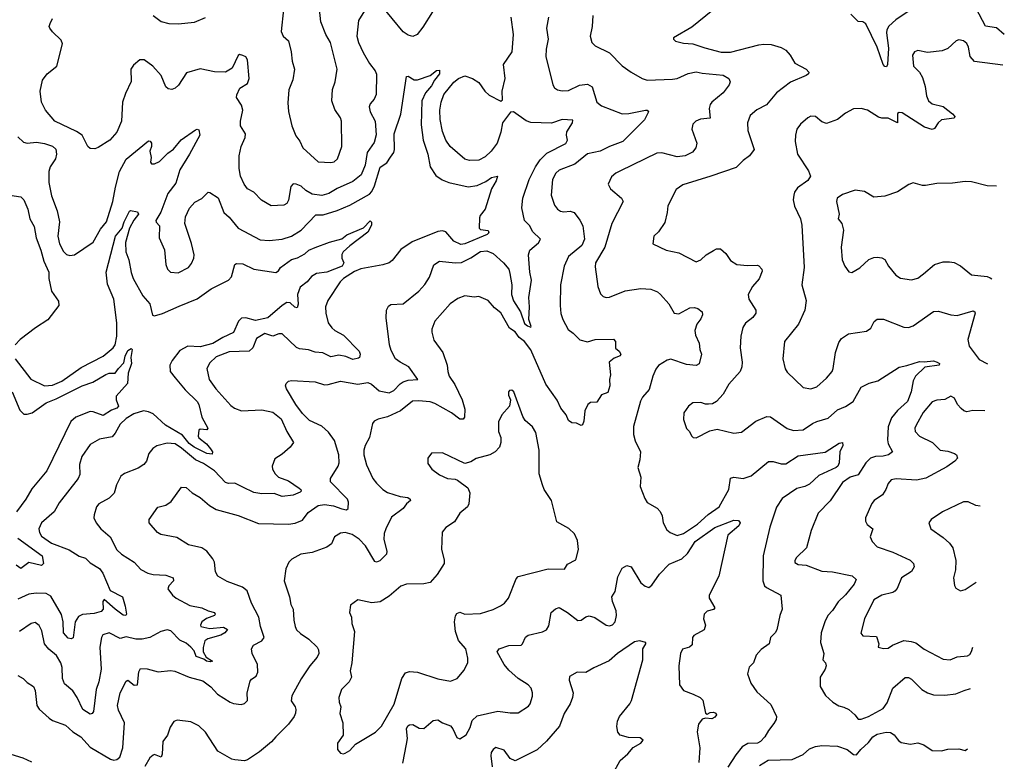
# Model space of a CAD drawing. Extents: x 2057697 to 2160550, y 827490 to 1016834.
# Tile 90 of 256: x 2128217 to 2134474, y 843360 to 848069. Entities that reach past the tile are written whole.
import ezdxf

# ---------------------------------------------------------------- set-up
doc = ezdxf.new("R2010")
doc.units = 0

msp = doc.modelspace()

# ---------------------------------------------------------------- linework, layer by layer
at = {"layer": '0CON20XD'}
for points in [[(2130902.1, 848217.9), (2130778, 848022), (2130742, 847975), (2130715, 847962.9), (2130685, 847970), (2130655, 847992.9), (2130515, 848162.5)], [(2129894.3, 848135), (2129879.2, 847995), (2129892, 847965), (2129925.7, 847935.7), (2129942.5, 847865), (2129948.5, 847805), (2129964.3, 847755), (2129952.4, 847687.6), (2129926.8, 847623.2), (2129921.4, 847541.4), (2129925.5, 847485.5), (2129946, 847395), (2129972.3, 847332.3), (2129998.3, 847298.3), (2130017.5, 847255), (2130115, 847165.8), (2130195, 847161.4), (2130215, 847166.9), (2130236.7, 847185), (2130263.5, 847265), (2130262.7, 847425), (2130255.9, 847445.9), (2130219.3, 847499.3), (2130200, 847555), (2130204.5, 847625.5), (2130221.4, 847675), (2130235.6, 847755.6), (2130193.3, 847925), (2130162.7, 847975), (2130131.5, 848055), (2130120, 848155)], [(2132666.7, 848165), (2132488.8, 848021.2), (2132372.5, 847955), (2132372.5, 847945), (2132385, 847933.8), (2132435, 847920), (2132495, 847916.2), (2132570.5, 847889.6), (2132675, 847863.1), (2132735, 847862.5), (2132915, 847908.9), (2132945, 847914.3), (2132991.7, 847911.7), (2133055, 847892.5), (2133085, 847876), (2133113.8, 847845), (2133143, 847793), (2133215.5, 847755.5), (2133231.2, 847735), (2133228.8, 847725), (2133215.5, 847714.6), (2133115, 847672.1), (2133025.6, 847605), (2132962, 847528), (2132902.2, 847497.8), (2132858.3, 847461.7), (2132841.9, 847415), (2132843.6, 847366.4), (2132884.4, 847245), (2132855.4, 847204.6), (2132814.5, 847175.5), (2132770.3, 847129.7), (2132610, 847075), (2132430.3, 847019.7), (2132389.7, 846990.3), (2132335, 846887.5), (2132332.5, 846845), (2132317.6, 846782.4), (2132277.3, 846722.7), (2132247.5, 846695), (2132240, 846645), (2132325, 846606), (2132405, 846588), (2132515, 846531.2), (2132545, 846544), (2132578.8, 846575), (2132625, 846604), (2132645.9, 846614.1), (2132670, 846615), (2132704, 846585), (2132735, 846540), (2132774.6, 846514.6), (2132841.2, 846508.8), (2132905, 846511.2), (2132915, 846506.7), (2132933.8, 846485), (2132935, 846472.5), (2132915.7, 846424.3), (2132874, 846375), (2132845.8, 846324.2), (2132850, 846295), (2132894.2, 846225), (2132894.3, 846205), (2132875, 846178.6), (2132828.9, 846141.1), (2132811.4, 846115), (2132800, 846060), (2132795.7, 845985), (2132808.1, 845895), (2132806.7, 845865), (2132795, 845834.2), (2132724.4, 845755), (2132688, 845692), (2132645, 845644.3), (2132619.3, 845630.7), (2132595, 845626.9), (2132575, 845627.1), (2132545, 845639.2), (2132495, 845636.2), (2132466.7, 845615), (2132438.3, 845571.7), (2132435, 845530), (2132453.9, 845473.9), (2132472.5, 845455), (2132486.4, 845426.4), (2132496.4, 845416.4), (2132515, 845413.3), (2132602.1, 845457.9), (2132650.3, 845469.7), (2132755, 845444.3), (2132805, 845450), (2132895, 845520), (2132965, 845550), (2132987.9, 845547.9), (2133095, 845473.1), (2133135, 845460.5), (2133195, 845463.8), (2133254.8, 845505.3), (2133282.6, 845517.4), (2133355, 845539.6), (2133415, 845592.3), (2133465, 845613.2), (2133514.5, 845645), (2133565, 845736.2), (2133615, 845760.8), (2133669.2, 845775), (2133805, 845863.1), (2133855, 845872.5), (2133935, 845898.9), (2133965, 845895.8), (2134025, 845902.5), (2134046.7, 845895), (2134061.2, 845885), (2134060, 845875), (2133968.3, 845861.7), (2133910.6, 845805), (2133894, 845776), (2133883.1, 845705), (2133858.9, 845645), (2133795, 845588.5), (2133758.1, 845541.9), (2133736.8, 845483.2), (2133731.6, 845401.6), (2133735.5, 845375), (2133762.5, 845325), (2133738.8, 845305), (2133705, 845297.2), (2133655, 845295.3), (2133624.2, 845285.8), (2133594.8, 845255.2), (2133545, 845180), (2133494, 845164), (2133445, 845130.8), (2133366.8, 845013.2), (2133291.1, 844935), (2133246.7, 844825), (2133217.5, 844715), (2133154.2, 844655), (2133143.8, 844635), (2133142.9, 844622.9), (2133165, 844610.5), (2133215.4, 844605.4), (2133315, 844568.2), (2133382.1, 844562.1), (2133506.8, 844536.8), (2133532, 844515), (2133520.6, 844485), (2133463.9, 844416.1), (2133418, 844372), (2133382.2, 844317.8), (2133351.9, 844285), (2133332.5, 844245), (2133311.1, 844175), (2133305.6, 844115), (2133326.9, 844045), (2133320, 844005), (2133338, 843985), (2133342, 843965), (2133336, 843945), (2133303.8, 843895), (2133304, 843835), (2133338.3, 843778.3), (2133384.4, 843734.4), (2133422.4, 843712.4), (2133455, 843704), (2133485, 843688), (2133524, 843655), (2133545, 843627.5), (2133565, 843628.1), (2133611.2, 843645), (2133704, 843696), (2133729.3, 843730.7), (2133766, 843824), (2133845, 843892.5), (2133865, 843892.5), (2133885, 843882), (2133950.8, 843815), (2133985, 843794.5), (2134025, 843782.5), (2134095, 843780.6), (2134165, 843787.5), (2134219.8, 843810.2), (2134259.9, 843822.5)], [(2134473.9, 847976), (2134425, 848016.7), (2134355, 848028.6), (2134295, 848140.6)], [(2128205, 843903.8), (2128240, 843885), (2128265, 843860), (2128305.8, 843835.8), (2128315, 843810), (2128326.7, 843715), (2128341.7, 843691.7), (2128403.8, 843633.8), (2128425, 843619.4), (2128508.8, 843588.8), (2128555, 843547.8), (2128605, 843515.5), (2128665, 843448.5), (2128795, 843373.1), (2128815, 843367.1), (2128835, 843370.6), (2128854.5, 843385.5), (2128872.5, 843445), (2128882.5, 843605), (2128844.4, 843685), (2128838.9, 843715), (2128856.3, 843793.7), (2128895, 843868.8), (2128905, 843875.7), (2128945, 843843.1), (2128965, 843846.2), (2128975, 843927.5), (2128985, 843948.8), (2129027.7, 843947.7), (2129097.7, 843927.7), (2129175, 843935.8), (2129202.4, 843932.4), (2129293.3, 843893.3), (2129380.2, 843870.2), (2129431.7, 843831.7), (2129475, 843786.9), (2129555, 843735.8), (2129575, 843726), (2129625, 843720.8), (2129645, 843727.1), (2129664.2, 843745), (2129662.9, 843795), (2129681.5, 843868.5), (2129689.6, 843880.4), (2129720.3, 843899.7), (2129731.4, 843925), (2129728.6, 843975), (2129693.8, 844043.8), (2129689.4, 844075), (2129702.6, 844097.4), (2129755, 844125.7), (2129770.6, 844145), (2129747.7, 844215), (2129736.9, 844275), (2129690, 844365), (2129662.2, 844442.2), (2129633.8, 844465), (2129535, 844501.9), (2129475.6, 844535.6), (2129462.1, 844562.1), (2129454.4, 844625), (2129445.4, 844645.4), (2129406, 844695), (2129375, 844715.6), (2129290, 844735), (2129215, 844782), (2129115, 844799.4), (2129093.7, 844813.7), (2129039.2, 844875), (2129040, 844895), (2129095, 844974), (2129145, 844985.5), (2129180.9, 845009.1), (2129245, 845100), (2129275, 845098.8), (2129313.8, 845065), (2129365, 845034), (2129423.9, 844983.9), (2129465, 844958.1), (2129605, 844920), (2129735, 844869.2), (2129925, 844866.2), (2129968.8, 844871.2), (2130015, 844891.4), (2130050.6, 844939.4), (2130115, 844984.7), (2130155, 844990.9), (2130211.8, 844981.8), (2130265, 844962), (2130295, 844957.5), (2130304.2, 844965.8), (2130307.5, 845005), (2130300.8, 845025), (2130192.9, 845135), (2130192.9, 845155), (2130241.2, 845235), (2130247.5, 845255), (2130246.2, 845306.2), (2130217.6, 845397.6), (2130179.5, 845449.5), (2130137.6, 845487.6), (2130059.2, 845525), (2130015, 845567.5), (2129972.2, 845625), (2129912.5, 845725), (2129906.2, 845745), (2129910.5, 845759.6), (2129925, 845773.3), (2129945, 845777.5), (2130095, 845768.6), (2130155, 845751.4), (2130177.6, 845752.4), (2130255, 845774.5), (2130365, 845753.8), (2130430, 845765), (2130452.9, 845755), (2130502.4, 845712.4), (2130565, 845700), (2130595, 845714.1), (2130635, 845757.1), (2130655, 845770.4), (2130685, 845780.4), (2130748, 845785), (2130690.8, 845865), (2130634.3, 845894.3), (2130606.4, 845916.4), (2130578.1, 845968.1), (2130566.5, 846005), (2130545.6, 846175), (2130549.2, 846225), (2130560.3, 846249.7), (2130575, 846260), (2130655, 846265.7), (2130754.6, 846345.4), (2130791.7, 846388.3), (2130820.8, 846435), (2130848.3, 846511.7), (2130884.3, 846535.7), (2130984.7, 846524.7), (2131025, 846528), (2131083.5, 846556.5), (2131145, 846596.2), (2131185, 846602.3), (2131225, 846584.6), (2131291.3, 846525), (2131324.7, 846485), (2131331.7, 846458.3), (2131344.7, 846385), (2131343.3, 846325), (2131355, 846284.3), (2131399.6, 846215), (2131425, 846140.8), (2131445, 846124.6), (2131465, 846117.5), (2131468.3, 846121.7), (2131452.9, 846165), (2131457.1, 846245), (2131451.9, 846305), (2131470.3, 846415), (2131458.9, 846465), (2131450.4, 846575), (2131460, 846605), (2131515, 846653.1), (2131525.8, 846675), (2131475.7, 846725), (2131459.8, 846759.8), (2131424.2, 846795), (2131407.1, 846875), (2131414.3, 846935), (2131454.4, 847055), (2131494.6, 847135), (2131525, 847179.5), (2131568, 847222), (2131688, 847282), (2131697.9, 847305), (2131691.1, 847335), (2131693.8, 847356.2), (2131729.2, 847415), (2131731.7, 847431.7), (2131665, 847434.5), (2131597.4, 847412.6), (2131465, 847415.8), (2131435, 847428), (2131355, 847483.3), (2131337, 847483), (2131286.2, 847415), (2131275.7, 847354.3), (2131251.4, 847285), (2131214.3, 847235), (2131175, 847197.5), (2131135, 847177.5), (2131075, 847175.5), (2131045, 847184.3), (2130952.5, 847265), (2130925.6, 847305), (2130905, 847360), (2130888.8, 847435), (2130886.2, 847495), (2130894.6, 847545), (2130912.5, 847595), (2130975, 847673.1), (2131005, 847696.2), (2131045, 847713.6), (2131095, 847696.7), (2131135, 847670), (2131172, 847615), (2131199.7, 847589.7), (2131275, 847552.5), (2131285, 847560), (2131283.3, 847615), (2131301.2, 847695), (2131292.5, 847785), (2131346.9, 847865), (2131355.5, 847974.5), (2131339.6, 848085)], [(2130408.8, 848125), (2130370.6, 848065), (2130360.6, 847965), (2130370.4, 847925), (2130400.5, 847860.5), (2130441, 847791), (2130476.2, 847745), (2130485, 847722.5), (2130483.1, 847595), (2130470, 847565), (2130444.4, 847535), (2130438.5, 847515), (2130444.6, 847485), (2130476.9, 847425), (2130482.4, 847337.6), (2130470.2, 847289.8), (2130424.8, 847225.2), (2130411.6, 847145), (2130386.3, 847083.7), (2130335, 847041.2), (2130235, 846997.5), (2130182.5, 846965), (2130137.1, 846952.9), (2130075, 846960.9), (2130035, 846984.6), (2130005, 847012.7), (2129975, 847025.6), (2129955, 847026.9), (2129939.5, 847010.5), (2129925, 846922.5), (2129915, 846902), (2129895, 846891.9), (2129815, 846887.5), (2129753.4, 846923.4), (2129705, 846974), (2129665, 846995.8), (2129642.9, 847025), (2129620.6, 847075), (2129612.2, 847125), (2129611.9, 847205), (2129625.6, 847265), (2129649.7, 847320.3), (2129652, 847345), (2129620.8, 847395), (2129620.6, 847425), (2129634.4, 847495), (2129626.3, 847526.3), (2129594.2, 847574.2), (2129597.9, 847592.1), (2129616.5, 847635), (2129664.3, 847665), (2129676.5, 847695), (2129665.4, 847815.4), (2129653.4, 847833.4), (2129635, 847842.9), (2129615, 847848), (2129605, 847842), (2129568.1, 847761.9), (2129525, 847735.7), (2129455, 847737.1), (2129365, 847757.5), (2129278, 847732), (2129225.6, 847654.4), (2129205, 847633.8), (2129185, 847626.2), (2129160.5, 847630.4), (2129145, 847643.3), (2129115.5, 847715.5), (2129064.2, 847774.2), (2129007.5, 847815), (2128980, 847815), (2128940, 847780), (2128924, 847755), (2128925.8, 847675.8), (2128889.5, 847600.5), (2128870.4, 847545), (2128863.5, 847425), (2128835.5, 847355), (2128790.8, 847305), (2128715, 847256.7), (2128695, 847250), (2128665, 847251.2), (2128651.2, 847265), (2128614.2, 847335), (2128578.6, 847358.6), (2128440.8, 847425), (2128381.4, 847495), (2128355.7, 847545), (2128346.5, 847615), (2128362.2, 847685), (2128391.1, 847725), (2128453.5, 847775), (2128490, 847915), (2128480.2, 847940.2), (2128425, 847991.2), (2128408.8, 848015), (2128403.8, 848025), (2128410, 848045), (2128425, 848077.5)], [(2129065.7, 848095.7), (2129117.3, 848057.3), (2129165, 848044.3), (2129225, 848042.5), (2129327.4, 848052.6), (2129397, 848083)], [(2131576.7, 848085), (2131564.4, 848015), (2131575.5, 847945), (2131562.4, 847882.4), (2131560.8, 847835), (2131604.3, 847655), (2131615.8, 847635.8), (2131634.4, 847624.4), (2131665, 847617.5), (2131705, 847620), (2131775, 847653.3), (2131825, 847659.2), (2131855, 847643.8), (2131884.4, 847545), (2131915, 847521.5), (2132045, 847471.2), (2132087.5, 847472.5), (2132194.4, 847495.5), (2132205, 847494), (2132213.9, 847483.9), (2132187.6, 847432.4), (2132049.5, 847295), (2131965, 847264), (2131905.6, 847234.4), (2131825, 847217.9), (2131745, 847151.5), (2131645.3, 847114.7), (2131625, 847094.4), (2131602.5, 847055), (2131594.6, 846955), (2131615, 846892.5), (2131635, 846865.6), (2131652.9, 846852.9), (2131675, 846848.2), (2131715, 846853.1), (2131741.2, 846845), (2131777, 846797), (2131795, 846760), (2131805.7, 846675), (2131789.2, 846635), (2131705.3, 846564.6), (2131676.6, 846503.4), (2131654.4, 846385), (2131651.4, 846255), (2131655.9, 846204.1)], [(2131860, 848095), (2131855.8, 848025), (2131842, 847965), (2131853.8, 847925), (2131875, 847904), (2131965, 847859.5), (2132046.6, 847776.6), (2132103, 847737), (2132173.8, 847695), (2132205, 847684.5), (2132365, 847690.7), (2132395, 847696.8), (2132465, 847728.4), (2132515, 847737.8), (2132555, 847728.8), (2132687.5, 847717.5), (2132724, 847695), (2132731.1, 847675), (2132725.4, 847654.6), (2132686.9, 847605), (2132615, 847545.8), (2132605, 847531.2), (2132598.1, 847505), (2132605.5, 847444.5), (2132542.8, 847437.2), (2132513.3, 847425), (2132494.3, 847405.7), (2132489.2, 847375), (2132520.8, 847285), (2132512.9, 847255), (2132492.4, 847227.6), (2132445, 847204.5), (2132395, 847199.1), (2132296.8, 847223.2), (2132265, 847221.1), (2132035, 847110), (2132005, 847095.7), (2131977.9, 847072.1), (2131956.2, 847025), (2131972, 846995), (2132042, 846935), (2132052, 846915), (2131979.1, 846775), (2131935.3, 846625), (2131876.9, 846525), (2131875, 846500), (2131891.1, 846375), (2131908.7, 846328.7), (2131925, 846312), (2131945, 846304.3), (2131965, 846306.7), (2132065, 846347.7), (2132165, 846362.9), (2132227.6, 846357.6), (2132270.6, 846340.6), (2132290, 846325), (2132342.2, 846265), (2132376.2, 846205), (2132405, 846200.6), (2132475, 846238.6), (2132505, 846242), (2132527.5, 846235), (2132553.3, 846215), (2132556.7, 846195), (2132545, 846170), (2132520, 846135), (2132508, 846095), (2132512, 846065), (2132535.8, 846015), (2132539.2, 845975), (2132550, 845945), (2132535.5, 845884.5), (2132515, 845873.1), (2132455, 845880.5), (2132355, 845912.5), (2132332.6, 845907.4), (2132277.4, 845872.6), (2132259.7, 845850.3), (2132240, 845805), (2132218.3, 845721.7), (2132175, 845672), (2132162.2, 845647.8), (2132117.8, 845485), (2132118.1, 845435), (2132128.1, 845395), (2132161.2, 845325), (2132157.1, 845275), (2132144.3, 845225), (2132164.3, 845165), (2132160, 845105), (2132189.1, 845029.1), (2132205, 845002.5), (2132268, 844968), (2132286.8, 844946.8), (2132299.1, 844919.1), (2132305.8, 844875), (2132329.7, 844829.7), (2132351.7, 844811.7), (2132394.3, 844794.3), (2132435, 844806.5), (2132525, 844866), (2132592.5, 844927.5), (2132661.8, 844975), (2132723.8, 845085), (2132735, 845158), (2132755, 845164.5), (2132815, 845156.2), (2132865, 845172.7), (2132975, 845263.1), (2133005, 845264.5), (2133055, 845247.9), (2133085, 845248.2), (2133165, 845299.4), (2133335, 845322), (2133425, 845380.8), (2133445, 845383.3), (2133446.9, 845365), (2133428.1, 845325), (2133425.4, 845255), (2133416.9, 845235), (2133405, 845224.7), (2133294.7, 845175.3), (2133235, 845120.6), (2133206, 845104), (2133155, 845091.8), (2133061.4, 845028.6), (2133027, 844973), (2132984, 844846), (2132941.1, 844665), (2132938.6, 844505), (2132950.8, 844475), (2132962.6, 844462.6), (2133053.3, 844415), (2133063.3, 844325), (2133047.5, 844285), (2133027.5, 844195), (2133017.5, 844175), (2132987.5, 844145), (2132980, 844105), (2132929.8, 844070.2), (2132896.2, 844033.8), (2132880.8, 843985), (2132852.1, 843957.9), (2132842, 843915), (2132864, 843855), (2132901.7, 843801.7), (2132990.3, 843720.3), (2133026.9, 843645), (2133024.4, 843625), (2133009.6, 843600.4), (2132974.5, 843555.5), (2132952.9, 843515), (2132925, 843485.8), (2132905, 843475.7), (2132845, 843472.5), (2132808.6, 843451.4), (2132768.3, 843401.7), (2132717.3, 843322.7)], [(2133875, 848129.5), (2133785, 848068.5), (2133741.2, 848028.8), (2133727.6, 848005), (2133724.8, 847985.2), (2133737.4, 847887.4), (2133732.5, 847785), (2133725, 847770), (2133715, 847771.2), (2133704.4, 847785), (2133665.3, 847895), (2133595, 848043.8), (2133575, 848055.8), (2133545, 848058.8), (2133498.6, 848105)], [(2134463.8, 847779.7), (2134285, 847804.3), (2134256.9, 847835), (2134246.9, 847895), (2134235, 847918.8), (2134215, 847936), (2134185, 847942), (2134168.8, 847935), (2134115, 847887.1), (2134079.3, 847870.7), (2133985, 847861.4), (2133925, 847873.3), (2133904.1, 847865.9), (2133891.2, 847845), (2133897.1, 847775), (2133934.4, 847735), (2133955, 847701.2), (2133971.8, 847645), (2133979.2, 847585), (2133992.1, 847555), (2134015, 847533.9), (2134085, 847517.5), (2134145, 847472), (2134158.8, 847455), (2134155.8, 847444.2), (2134075, 847433.5), (2134052.7, 847415), (2134030.9, 847379.1), (2134015, 847371.1), (2133967.2, 847387.2), (2133825, 847478.1), (2133805, 847480), (2133796.1, 847473.9), (2133795, 847413.3), (2133735, 847443.8), (2133695, 847443.8), (2133675, 847450), (2133604.4, 847494.5), (2133565, 847505.8), (2133515, 847504), (2133465, 847475.8), (2133413.8, 847436.2), (2133345, 847409.2), (2133315, 847420), (2133275, 847453.8), (2133245, 847456.2), (2133225, 847446.2), (2133178.8, 847405), (2133156.2, 847375), (2133146.1, 847336.1), (2133144.2, 847295.8), (2133160.8, 847215), (2133230.3, 847110.3), (2133241.4, 847075), (2133225, 847048.6), (2133159.2, 847000.8), (2133141.4, 846975), (2133135.6, 846954.4), (2133132.9, 846925), (2133140.6, 846885), (2133178.5, 846805), (2133186.9, 846765), (2133203.1, 846495), (2133187.5, 846385), (2133215.7, 846285), (2133205.8, 846224.2), (2133166, 846135), (2133077.1, 846025), (2133065.8, 845915.8), (2133081.3, 845851.3), (2133095, 845830), (2133195, 845734.2), (2133245, 845725.6), (2133282, 845738), (2133345, 845791.9), (2133379.2, 845835), (2133387.1, 845855), (2133400.4, 845955), (2133421.4, 846018.6), (2133440, 846045), (2133483.3, 846075), (2133599.1, 846090.9), (2133625, 846111.2), (2133647.4, 846152.6), (2133665, 846167.5), (2133707, 846167), (2133835, 846116), (2133865, 846114), (2133895, 846124.2), (2134025, 846216.9), (2134055, 846217.5), (2134134.5, 846194.5), (2134175, 846190.9), (2134275, 846220), (2134285.8, 846215), (2134289.4, 846205), (2134242, 846038), (2134250.5, 845995), (2134315, 845910.6), (2134366.1, 845882.8)], [(2128205.7, 847325), (2128240.6, 847290.6), (2128265, 847284.5), (2128325, 847291.5), (2128375, 847282.5), (2128425, 847265.5), (2128446.9, 847246.9), (2128450.5, 847215), (2128445.7, 847185.7), (2128411.2, 847135), (2128403.1, 847105), (2128403.1, 847035), (2128419.8, 846949.8), (2128455.9, 846855.9), (2128470, 846785), (2128460.5, 846695), (2128471.1, 846645), (2128496.8, 846596.8), (2128515, 846578.8), (2128535, 846571.2), (2128565, 846576.2), (2128684.5, 846655.5), (2128731.2, 846738.8), (2128769.6, 846785), (2128810, 846915), (2128825.4, 847005), (2128852.3, 847105), (2128895, 847184.5), (2129035, 847300), (2129047.3, 847297.3), (2129055.7, 847285), (2129055.6, 847265), (2129044.4, 847235), (2129051.9, 847195), (2129048, 847165), (2129055, 847153.8), (2129075, 847153.8), (2129105, 847169.4), (2129159, 847221), (2129195, 847246.1), (2129244.1, 847305.9), (2129335, 847368.8), (2129345, 847373.8), (2129355, 847370), (2129362, 847335), (2129297.2, 847215), (2129234.1, 847115.9), (2129208.5, 847031.5), (2129158.4, 846965), (2129113.3, 846846.7), (2129082, 846795), (2129084.2, 846784.2), (2129105, 846760), (2129102.9, 846685), (2129137, 846607), (2129146, 846515), (2129156.2, 846485), (2129175, 846466.2), (2129225, 846461.4), (2129289.2, 846495), (2129309.3, 846520.7), (2129324.3, 846555), (2129326.9, 846575), (2129308.3, 846648.3), (2129265.7, 846775), (2129271.7, 846818.3), (2129296.7, 846873.3), (2129329.7, 846910.3), (2129375, 846933.8), (2129415, 846973.3), (2129425, 846972), (2129477.9, 846937.9), (2129514.4, 846845), (2129549.4, 846815), (2129606, 846746), (2129745, 846672.2), (2129803.6, 846666.4), (2129884.5, 846674.5), (2129945.3, 846694.7), (2130005, 846732.1), (2130100.2, 846829.8), (2130145, 846829.7), (2130235, 846857.1), (2130315, 846891.5), (2130439.7, 846960.3), (2130455, 846978.5), (2130471.6, 847015), (2130507.5, 847132.5), (2130550.5, 847159.5), (2130574.5, 847195.5), (2130594, 847225), (2130599.3, 847245), (2130597.3, 847345), (2130639.7, 847470.3), (2130675, 847707.5), (2130685, 847710.8), (2130725, 847688), (2130745, 847687.5), (2130825, 847715.8), (2130865, 847746.9), (2130885, 847748), (2130884.4, 847725), (2130852.9, 847685), (2130835, 847649.2), (2130795.6, 847604.4), (2130772.1, 847555), (2130768.5, 847401.5), (2130780.9, 847305), (2130810.3, 847215), (2130826.4, 847135), (2130860.7, 847080.7), (2130902.3, 847052.3), (2130943.8, 847035), (2131067.4, 847007.4), (2131125, 847016.2), (2131178.9, 847041.1), (2131215, 847067.2), (2131252.5, 847075), (2131244.4, 847045), (2131214.6, 846995.4), (2131174.2, 846865), (2131142.9, 846825), (2131138.7, 846811.3), (2131136.2, 846745), (2131145.9, 846735.9), (2131195, 846730), (2131199.2, 846715), (2131187.1, 846705), (2131045, 846645.3), (2131021.1, 846641.1), (2130975, 846661.9), (2130925, 846721.4), (2130905, 846728.1), (2130875, 846724.4), (2130710.8, 846659.2), (2130639.7, 846610.3), (2130585, 846540.8), (2130565, 846524.5), (2130525, 846512), (2130385, 846487.3), (2130345, 846470.3), (2130275, 846426), (2130254.7, 846405.3), (2130174.6, 846285.4), (2130160.5, 846245), (2130162.7, 846205), (2130178.5, 846145), (2130201.7, 846111.7), (2130219.2, 846095), (2130275.3, 846065.4), (2130373.8, 845965), (2130381.2, 845945), (2130376.7, 845925), (2130369.7, 845920.3), (2130335, 845911.2), (2130290.2, 845930.2), (2130245, 845938.3), (2130195, 845929.1), (2130143.8, 845953.8), (2130095, 845958.5), (2130053.4, 845973.4), (2129995, 845978.6), (2129976.6, 845986.6), (2129885, 846074.2), (2129865, 846074.4), (2129825, 846060.4), (2129775, 846076.5), (2129722.9, 846045), (2129698.8, 845985), (2129675, 845965.3), (2129549.1, 845960.9), (2129465, 845928.7), (2129425, 845890.6), (2129406.2, 845855), (2129422.1, 845785), (2129464.7, 845724.7), (2129558.8, 845618.8), (2129582.3, 845602.3), (2129626.4, 845586.4), (2129755, 845592.3), (2129826.7, 845576.7), (2129878.5, 845535), (2129914.2, 845454.2), (2129957.5, 845385), (2129936.2, 845355), (2129885, 845310), (2129839.5, 845280.4), (2129821.2, 845235), (2129823.8, 845215), (2129840.8, 845185), (2129862, 845165), (2129925, 845141.5), (2129993.1, 845095), (2130003.1, 845085), (2130005.6, 845075), (2130000.4, 845069.6), (2129955, 845048.9), (2129885, 845041.6), (2129835, 845059.7), (2129755, 845057.5), (2129705, 845066.6), (2129635, 845100.6), (2129585, 845126), (2129545, 845124.1), (2129525, 845130.8), (2129455, 845205.3), (2129385, 845250), (2129333.6, 845273.6), (2129245, 845348.8), (2129205, 845375.4), (2129155, 845381.1), (2129087.9, 845362.1), (2129063.4, 845346.6), (2129037.5, 845315), (2129024.2, 845265), (2129006.4, 845243.6), (2128969.5, 845220.5), (2128882.7, 845187.3), (2128859.7, 845170.3), (2128832.2, 845115), (2128818.1, 845061.9), (2128785, 845031.4), (2128720.8, 844995), (2128705.8, 844975), (2128690, 844925), (2128689.2, 844905), (2128703.4, 844873.4), (2128732.9, 844835), (2128793.1, 844785), (2128835, 844702.5), (2128864.7, 844674.6), (2128945.4, 844625.4), (2128987.6, 844577.6), (2129031.2, 844555), (2129065.4, 844545.4), (2129145, 844541.5), (2129192, 844525), (2129195.7, 844505), (2129165, 844473.8), (2129158, 844455), (2129187.5, 844415), (2129210.8, 844395), (2129299.4, 844349.4), (2129374, 844334), (2129415, 844314.5), (2129456, 844305), (2129459.2, 844295), (2129454.2, 844285), (2129404.1, 844265.9), (2129374.4, 844245), (2129365.6, 844225), (2129369.4, 844215), (2129425, 844204.1), (2129511.8, 844211.8), (2129537.8, 844197.8), (2129520, 844175), (2129495, 844160.5), (2129413.4, 844136.5), (2129394.7, 844125), (2129382.5, 844082.5), (2129383.2, 844055), (2129401.9, 844022), (2129443.3, 843995), (2129427.8, 843992.2), (2129405, 843994.7), (2129387.6, 844007.7), (2129339.4, 844025), (2129325, 844061.4), (2129305, 844085.5), (2129275, 844109.4), (2129235, 844129.4), (2129178.5, 844188.5), (2129154.6, 844195.4), (2129115, 844183.8), (2129045, 844145.8), (2128994.8, 844134.8), (2128956, 844136), (2128895, 844149.6), (2128855, 844140), (2128785, 844175.4), (2128745, 844162), (2128736.7, 844145), (2128726.4, 844083.6), (2128734.6, 843945), (2128719.3, 843865), (2128702.5, 843815), (2128685.6, 843675), (2128677.4, 843662.6), (2128665, 843659.2), (2128619.2, 843689.2), (2128583.6, 843765), (2128555, 843807.1), (2128502, 843852), (2128489.2, 843885), (2128487.3, 843955), (2128478.5, 843985), (2128451.9, 844031.9), (2128402.6, 844072.6), (2128376, 844106), (2128358.2, 844188.2), (2128342.1, 844222.1), (2128315, 844242), (2128291.2, 844235), (2128216.7, 844185)], [(2134424.2, 847011.7), (2134365, 847014.2), (2134265, 847038.6), (2134225, 847042), (2134145, 847030.8), (2134045, 847028), (2133974.1, 847015.9), (2133955, 847015.8), (2133895, 847034), (2133867.3, 847022.7), (2133794.3, 846975.7), (2133715, 846948), (2133645, 846943.3), (2133585, 846978.8), (2133526.1, 846986.1), (2133445, 846960), (2133412.5, 846935), (2133406.7, 846915), (2133424.2, 846835), (2133418.1, 846805), (2133442, 846775), (2133451.7, 846731.7), (2133438, 846625), (2133443.8, 846545), (2133460, 846505), (2133485, 846467.5), (2133505, 846463.3), (2133555, 846493.3), (2133613.4, 846546.6), (2133645, 846560), (2133665, 846561.1), (2133695, 846557.5), (2133715.6, 846545.5), (2133738.8, 846505), (2133785, 846447.5), (2133815, 846428.8), (2133885, 846418), (2133925, 846428), (2133961.2, 846455), (2134031.2, 846515), (2134085, 846531.1), (2134125, 846532.2), (2134155, 846526.7), (2134195, 846507.1), (2134265, 846448), (2134365, 846438.9), (2134385, 846430.5), (2134393.9, 846422.6)], [(2128155, 846954.4), (2128225, 846944.2), (2128242.9, 846925), (2128268.5, 846865), (2128281.9, 846805), (2128310, 846755), (2128322.5, 846685), (2128352.5, 846605), (2128370.3, 846535), (2128402.5, 846465), (2128401.8, 846425), (2128420, 846345), (2128465, 846282.5), (2128465.9, 846255), (2128397.2, 846162.9), (2128317.2, 846112.8), (2128221, 846039), (2128188.6, 846005)], [(2128189.1, 845915), (2128287.2, 845787.2), (2128375, 845744.5), (2128425, 845748.5), (2128485, 845774.1), (2128608.4, 845861.6), (2128747.9, 845932.1), (2128812.1, 845985), (2128824.7, 846005), (2128835, 846060), (2128833.6, 846143.6), (2128816.3, 846295), (2128775, 846390.8), (2128766.5, 846465), (2128825.3, 846695), (2128868.7, 846745), (2128881.1, 846785), (2128915, 846853.3), (2128922.5, 846857.5), (2128965, 846848.9), (2128971.8, 846835), (2128942.8, 846797.1), (2128915.4, 846745), (2128890.4, 846655), (2128892.1, 846595), (2128911.5, 846545), (2128924.7, 846464.6), (2128938.5, 846425), (2128999.2, 846315), (2129043.6, 846265), (2129061.9, 846191.9), (2129075, 846189.2), (2129125, 846204.5), (2129229.8, 846250.2), (2129345, 846295.6), (2129435, 846359.1), (2129545, 846414.2), (2129563.2, 846436.8), (2129584.2, 846515), (2129595, 846520.8), (2129635, 846518.6), (2129705.6, 846485.5), (2129845, 846462.9), (2129862.5, 846475), (2129874.8, 846495.2), (2129945, 846545.9), (2129982.6, 846557.4), (2130028.3, 846581.7), (2130055, 846605.4), (2130095, 846623.1), (2130185, 846657.5), (2130263.4, 846676.6), (2130296, 846704), (2130402.2, 846747.8), (2130445, 846792.9), (2130453.3, 846783.3), (2130452.5, 846765), (2130429.8, 846720.2), (2130315, 846632.5), (2130273.8, 846595), (2130265, 846577.5), (2130264.2, 846555), (2130277.5, 846525), (2130267.5, 846505), (2130168, 846465), (2130102.5, 846457.5), (2130071.2, 846438.8), (2130043.1, 846405), (2130000.3, 846369.7), (2129983.5, 846325), (2129987.2, 846262.8), (2129979.5, 846240.4), (2129965, 846242.9), (2129935, 846270.4), (2129915, 846272.6), (2129885, 846254.8), (2129795, 846176.7), (2129715, 846159.3), (2129655, 846175.8), (2129627.3, 846172.8), (2129607.5, 846155), (2129575, 846081.9), (2129508.1, 846051.9), (2129445, 846012), (2129365, 845991), (2129285, 845995.3), (2129235, 845968.2), (2129185.7, 845905), (2129170.8, 845875), (2129174.3, 845835), (2129204.5, 845795), (2129268.5, 845718.5), (2129344.4, 845645), (2129356.5, 845625), (2129375.4, 845545.4), (2129412.5, 845475), (2129405.7, 845464.3), (2129365, 845468.1), (2129356.6, 845463.4), (2129350.9, 845425), (2129355, 845414.6), (2129405.2, 845375.2), (2129430.4, 845345), (2129441.8, 845325), (2129440, 845310), (2129407.1, 845315), (2129325, 845354), (2129295, 845378.4), (2129251.3, 845431.3), (2129143.5, 845493.5), (2129065, 845565.3), (2129035, 845579.2), (2129005, 845584.5), (2128942.8, 845567.2), (2128895, 845535.7), (2128855, 845501.4), (2128825, 845444.2), (2128805, 845420), (2128723.8, 845406.2), (2128665, 845371.1), (2128612.7, 845295), (2128596.9, 845245), (2128598.7, 845181.3), (2128590, 845155), (2128468.4, 845001.6), (2128435.9, 844944.1), (2128355.8, 844875), (2128338.6, 844835), (2128342.4, 844812.4), (2128355, 844790), (2128419.2, 844745), (2128531.9, 844701.9), (2128595, 844662.2), (2128635, 844648.9), (2128665, 844619.5), (2128724.3, 844585), (2128746.5, 844555), (2128792, 844445), (2128870.8, 844405), (2128887.3, 844345), (2128895.5, 844295), (2128891.2, 844285), (2128875, 844287.8), (2128825, 844325.3), (2128755, 844387.5), (2128745.5, 844374.5), (2128746.9, 844325), (2128735, 844310.7), (2128690.7, 844299.3), (2128617.3, 844292.7), (2128590.2, 844279.8), (2128570, 844245), (2128557.2, 844142.8), (2128545, 844136.9), (2128525, 844142.1), (2128496.8, 844175), (2128493.9, 844245), (2128483, 844293), (2128415, 844408.5), (2128385, 844424.6), (2128322, 844428), (2128275, 844421.8), (2128205, 844388.5)], [(2131655.9, 846204.1), (2131668.6, 846165), (2131702.1, 846102.1), (2131735, 846078.8), (2131776.8, 846036.8), (2131825, 846023.1), (2131875, 846038.5), (2131990.3, 846040.3), (2132004.2, 846025), (2132004.2, 845984.2), (2132026.7, 845965), (2132037.5, 845945), (2132032.5, 845935), (2131995, 845920), (2131963.8, 845895), (2131970.8, 845815), (2131964.3, 845785), (2131967.1, 845745), (2131955, 845702.5), (2131915, 845686), (2131885, 845641.2), (2131845, 845638), (2131828, 845625), (2131809.4, 845585), (2131801.2, 845518.8), (2131793, 845497), (2131785, 845492.5), (2131756.1, 845506.1), (2131725, 845508.8), (2131704.3, 845525), (2131690, 845560), (2131655, 845602.5), (2131632.9, 845652.9), (2131560.8, 845755), (2131465, 845972.2), (2131425.5, 846025.5), (2131392.1, 846052.1), (2131365, 846086.7), (2131330.5, 846110.5), (2131275, 846207.5), (2131235, 846240), (2131195, 846286.2), (2131135, 846312), (2131105, 846307.5), (2131045, 846315.7), (2131000.7, 846299.3), (2130952, 846265), (2130856, 846155), (2130836, 846105), (2130836, 846085), (2130850, 846035), (2130906.2, 845956.2), (2130933.5, 845875), (2130936.9, 845835), (2130947.1, 845805), (2130982.8, 845752.8), (2131028.5, 845655), (2131045.5, 845595), (2131044.3, 845545), (2131035, 845532), (2131015, 845532.2), (2130962.2, 845572.2), (2130855, 845632.5), (2130825, 845641.5), (2130751.3, 845648.7), (2130713.4, 845646.6), (2130636.2, 845585), (2130555, 845547.8), (2130495, 845533.1), (2130470.7, 845519.3), (2130460, 845505), (2130439.4, 845415), (2130412.9, 845365), (2130404.5, 845335.5), (2130403.3, 845305), (2130421.7, 845241.7), (2130460.8, 845155), (2130485.7, 845125), (2130525, 845086.7), (2130555, 845067.5), (2130635, 845040.9), (2130683.3, 845035), (2130698, 845025), (2130701.2, 845015), (2130675, 844994.2), (2130654, 844965), (2130580.9, 844909.1), (2130543.4, 844836.6), (2130532.6, 844807.4), (2130531.1, 844768.9), (2130550.6, 844695), (2130548.6, 844675), (2130505, 844632.5), (2130485, 844624.3), (2130475, 844629.2), (2130415, 844727.5), (2130375, 844769.5), (2130329.5, 844799.5), (2130285, 844812.5), (2130255, 844808), (2130218.8, 844785), (2130198.9, 844741.1), (2130169.8, 844720.2), (2130075, 844685.4), (2130004.6, 844675.4), (2129946.8, 844643.2), (2129928, 844625), (2129908.3, 844581.7), (2129897.1, 844505), (2129932.5, 844405), (2129940.8, 844355), (2129956, 844325), (2129958.8, 844255), (2129967.1, 844215), (2129977.1, 844195), (2130000.9, 844170.9), (2130055.3, 844135.4), (2130107.5, 844085), (2130116.6, 844066.6), (2130118.1, 844045), (2130108, 844022), (2130060.5, 843965), (2130006.5, 843883.5), (2129945.7, 843775), (2129943, 843743), (2129967.5, 843705), (2129971.4, 843688.6), (2129970.6, 843665), (2129961.9, 843645), (2129925.3, 843594.7), (2129844.7, 843515.4), (2129816.6, 843483.4), (2129740.2, 843419.8), (2129665, 843368.1), (2129645, 843361.9), (2129585, 843368.1), (2129565, 843372.9), (2129475.8, 843425), (2129397.1, 843545), (2129355, 843584.4), (2129305, 843610.6), (2129218, 843622), (2129197.3, 843612.7), (2129174.4, 843575.6), (2129155.8, 843525), (2129126.5, 843485), (2129122.5, 843405), (2129116.2, 843385), (2129075, 843402), (2129065, 843398), (2129045, 843382), (2129012.3, 843327.7)], [(2128170.3, 845705), (2128218.8, 845588.8), (2128244.3, 845565), (2128265, 845563.4), (2128297.2, 845572.8), (2128385, 845635.7), (2128449.1, 845660.9), (2128615, 845744.5), (2128681.9, 845768.1), (2128765, 845817.1), (2128785, 845824), (2128825, 845823.8), (2128844.3, 845855), (2128879.2, 845890.8), (2128888.2, 845931.8), (2128905, 845967.7), (2128925, 845980.6), (2128932.5, 845975), (2128924.4, 845924.4), (2128928.6, 845885), (2128906.2, 845825), (2128901.7, 845758.3), (2128831.3, 845678.7), (2128830, 845655), (2128845, 845614.4), (2128835, 845602.1), (2128800.3, 845589.7), (2128747.1, 845555), (2128685, 845579.7), (2128665, 845582.1), (2128574.8, 845545.2), (2128541.9, 845518.1), (2128390.8, 845205), (2128295, 845090.6), (2128256.5, 845025), (2128196.4, 844943.7)], [(2130275, 843407.5), (2130285, 843412.5), (2130315, 843427.5), (2130351.2, 843468.8), (2130478.8, 843545), (2130516.3, 843583.7), (2130596.6, 843723.4), (2130645.4, 843884.6), (2130669.3, 843920.7), (2130695, 843930), (2130745, 843926.7), (2130875, 843882.5), (2130955, 843868), (2130996.7, 843885), (2131040.8, 843939.2), (2131065, 843987.5), (2131065.6, 844015), (2131053.3, 844075), (2131006, 844126), (2130986.9, 844185), (2130980.5, 844245), (2130986.6, 844283.4), (2130995, 844298.8), (2131015, 844306), (2131045, 844294.4), (2131145, 844298.6), (2131225, 844323.1), (2131273.1, 844346.9), (2131298.8, 844365), (2131323.2, 844396.8), (2131371.1, 844518.9), (2131385, 844534.2), (2131575, 844581.4), (2131680, 844580), (2131697.7, 844612.3), (2131751.4, 844638.6), (2131768.1, 844705), (2131761.2, 844761.2), (2131742, 844805), (2131707.6, 844837.6), (2131631.1, 844881.1), (2131595.8, 845015.8), (2131550, 845085), (2131538.8, 845115), (2131518, 845185), (2131518.6, 845335), (2131497.6, 845447.6), (2131475, 845483.3), (2131430, 845525), (2131415, 845548.8), (2131357.5, 845705), (2131345, 845716.7), (2131330, 845715), (2131324.1, 845705.9), (2131324.2, 845685.8), (2131336.7, 845655), (2131330, 845615), (2131280.5, 845559.5), (2131259.4, 845515), (2131260, 845455), (2131274.3, 845415), (2131275.6, 845385), (2131265.5, 845355), (2131238.9, 845325), (2131205, 845305.4), (2131117.9, 845282.1), (2131085, 845261.2), (2131045, 845251.2), (2130905, 845318.8), (2130835, 845316.7), (2130810, 845285), (2130810.5, 845250.4), (2130836.7, 845215), (2130885, 845180), (2130935, 845156), (2130985, 845152.5), (2131000, 845145), (2131065, 845096.7), (2131077.5, 845065), (2131072, 844995), (2131063.8, 844975), (2131014.5, 844935.5), (2130979.6, 844880.4), (2130925, 844843.8), (2130902, 844815), (2130897.5, 844705), (2130915, 844640), (2130914.2, 844615), (2130870, 844545), (2130825, 844495.8), (2130785, 844486.9), (2130675, 844484), (2130638.3, 844471.7), (2130565, 844408.8), (2130507, 844373), (2130455.8, 844365.8), (2130365, 844386.2), (2130319.3, 844350.7), (2130314, 844305), (2130325.7, 844275.7), (2130328.6, 844235), (2130344.3, 844185), (2130328.1, 843985), (2130317.5, 843935), (2130326, 843895), (2130312, 843865), (2130261.4, 843815), (2130245.9, 843764.1), (2130247.5, 843735), (2130257.5, 843705), (2130252.3, 843662.3), (2130270, 843605), (2130273.6, 843526.4), (2130236.7, 843475), (2130237.5, 843435), (2130255, 843412.5), (2130275, 843407.5)], [(2134350.7, 845584.5), (2134272.9, 845587.1), (2134235, 845578.8), (2134215.8, 845585.8), (2134200.3, 845600.3), (2134176.2, 845625), (2134158, 845665), (2134135, 845678), (2134095, 845658), (2134045, 845653.3), (2134015, 845643.3), (2133957.8, 845575), (2133912.9, 845495), (2133905.8, 845475), (2133907.5, 845455), (2133935, 845424.2), (2134018, 845385), (2134065.5, 845335.5), (2134115, 845329.6), (2134158, 845315), (2134170.8, 845305), (2134175.5, 845284.5), (2134159.2, 845265), (2134109.2, 845230.8), (2133975, 845157.2), (2133915, 845146), (2133786.9, 845153.1), (2133755, 845147.5), (2133735.5, 845124.5), (2133721.4, 845085), (2133699.1, 845050.9), (2133648, 845015), (2133632.7, 844997.3), (2133591.4, 844905), (2133592, 844885), (2133602.7, 844862.7), (2133637.5, 844835), (2133622.5, 844785), (2133634, 844755), (2133665, 844722.5), (2133765, 844688.9), (2133875, 844636.9), (2133897.5, 844615), (2133901.4, 844595), (2133885, 844565.8), (2133820, 844525), (2133793.4, 844456.6), (2133779.3, 844440.7), (2133765, 844431.4), (2133695, 844415.6), (2133645, 844384.2), (2133585.7, 844265), (2133562.7, 844172.7), (2133576, 844156), (2133662.5, 844152.5), (2133676.7, 844105), (2133672.5, 844085), (2133706.4, 844076.4), (2133735, 844079.2), (2133762.9, 844097.1), (2133835, 844126.7), (2133881.2, 844121.2), (2133911.4, 844111.4), (2133965, 844072.2), (2134085, 844008.9), (2134130, 844005), (2134175, 844022.5), (2134240.9, 844029.1), (2134255, 844038.8), (2134265, 844056.7), (2134273.5, 844084.9)], [(2134319.5, 844979.6), (2134292.5, 844985), (2134245, 845007.5), (2134215, 845006.9), (2134081.4, 844945), (2134008.8, 844895), (2133993.8, 844875), (2134006.7, 844835), (2134085, 844782), (2134126, 844745), (2134145.8, 844715), (2134165.8, 844635), (2134164.2, 844575), (2134152, 844525), (2134157, 844477), (2134165, 844460), (2134195, 844442.5), (2134225, 844451.2), (2134294.7, 844497.6)], [(2130651.1, 843348.9), (2130675, 843468), (2130681.3, 843505), (2130674.7, 843565), (2130684.4, 843585), (2130695, 843592.2), (2130715, 843592.7), (2130755, 843571.2), (2130785, 843568.1), (2130845, 843618.6), (2130875, 843624), (2130905, 843604.3), (2130954.6, 843584.6), (2130970, 843565), (2130995, 843511.2), (2131015, 843502.5), (2131055, 843528), (2131079.4, 843575), (2131092.1, 843617.9), (2131125, 843648.1), (2131255, 843677.8), (2131335, 843667.1), (2131385, 843667.5), (2131450.9, 843709.1), (2131462, 843725), (2131476.7, 843773.3), (2131476.7, 843795), (2131466.7, 843825), (2131449.2, 843845), (2131384.4, 843885), (2131325, 843938.9), (2131295.6, 843975), (2131251.9, 844055), (2131265, 844074.3), (2131325, 844095.7), (2131403.1, 844096.9), (2131413.2, 844106.8), (2131431.3, 844148.7), (2131448.5, 844161.5), (2131538.5, 844181.4), (2131565, 844195.6), (2131580.7, 844219.3), (2131594.3, 844305.7), (2131621.7, 844328.3), (2131644.3, 844335.7), (2131697.5, 844305), (2131765, 844254.3), (2131785, 844255.8), (2131815, 844278), (2131836.1, 844283.9), (2131872.1, 844272.1), (2131945, 844224), (2131965, 844220), (2131985, 844226.2), (2132000.8, 844245), (2132009.4, 844285), (2132007.3, 844315), (2131984.5, 844375), (2131980.8, 844405), (2132001.3, 844438.7), (2132018.1, 844531.9), (2132045, 844586.7), (2132075, 844603.3), (2132103.3, 844595), (2132165, 844493.8), (2132191.3, 844471.3), (2132215, 844463.1), (2132235, 844478.9), (2132282.7, 844547.3), (2132345, 844612.2), (2132425, 844646.5), (2132460.5, 844679.5), (2132484.6, 844715.4), (2132508.8, 844755), (2132635, 844844.7), (2132755, 844891.4), (2132785, 844888), (2132796.2, 844875), (2132786.7, 844855), (2132717.1, 844795), (2132660.6, 844535), (2132597.5, 844415), (2132597.5, 844395), (2132633.8, 844335), (2132625.6, 844324.4), (2132585, 844312.2), (2132566.9, 844293.1), (2132562.5, 844265), (2132574.2, 844225), (2132566.2, 844195), (2132501.9, 844158), (2132493.5, 844145), (2132491.1, 844098.9), (2132473.8, 844085), (2132429.1, 844070.9), (2132415.5, 844045), (2132406.5, 843965), (2132410, 843845), (2132435, 843808.9), (2132496.1, 843786.1), (2132540.8, 843765), (2132557.6, 843747.7), (2132576.1, 843666.1), (2132585, 843660), (2132605, 843670), (2132625, 843670.8), (2132640, 843665), (2132645.6, 843655), (2132635, 843640.6), (2132615, 843630.4), (2132575, 843634.3), (2132555, 843628.1), (2132530, 843595), (2132523.3, 843546.7), (2132539.2, 843445), (2132532.4, 843352.4)], [(2128205, 844777.8), (2128361.2, 844665), (2128368, 844615), (2128356.8, 844603.2), (2128275, 844622.9), (2128224.6, 844584.6), (2128194.3, 844604.3)], [(2131984.8, 843275.2), (2132032.7, 843365), (2132082.6, 843407.4), (2132115, 843447.5), (2132164.2, 843475), (2132178.8, 843495), (2132159.7, 843509.7), (2132085, 843510.9), (2132033.8, 843525), (2132017.1, 843545), (2132011.7, 843581.7), (2132015.5, 843615), (2132027.8, 843645), (2132095, 843724.4), (2132105.4, 843745), (2132177.5, 844005), (2132176, 844075), (2132197.1, 844105), (2132195.8, 844115), (2132155, 844125.4), (2132125, 844119.1), (2132015, 844043.5), (2131963, 843997), (2131865, 843953.1), (2131815, 843923.1), (2131760, 843925), (2131711.7, 843898.3), (2131708, 843875), (2131733.3, 843795), (2131730, 843765), (2131715, 843724.3), (2131677.5, 843662.5), (2131647.3, 843582.7), (2131565, 843487.9), (2131505, 843433.2), (2131365, 843363.5), (2131335, 843378.6), (2131295, 843430), (2131243.6, 843446.4), (2131225.8, 843435), (2131213.5, 843415), (2131210.5, 843395), (2131219.5, 843325)], [(2132917.3, 843332.7), (2132973.1, 843366.9), (2133125, 843370.5), (2133195, 843402.2), (2133235, 843438.2), (2133275, 843453.1), (2133315, 843459.2), (2133415, 843455.9), (2133475, 843435.3), (2133515, 843403.5), (2133535, 843400), (2133561.4, 843435), (2133611.8, 843478.2), (2133638.6, 843515), (2133665, 843533.1), (2133724.1, 843544.1), (2133751.7, 843541.7), (2133775, 843528), (2133793.3, 843503.3), (2133800.9, 843490.9), (2133819.4, 843479.4), (2133877.9, 843467.9), (2133925, 843476.7), (2133963.3, 843465), (2134015, 843429.2), (2134073.9, 843426.1), (2134115, 843437.5), (2134185, 843440), (2134225, 843427.5), (2134240.2, 843438.4)], [(2128293.6, 843353.6), (2128238.7, 843378.7), (2128135, 843412.5)]]:
    msp.add_lwpolyline(points, dxfattribs=at)

doc.saveas('drawing.dxf')
